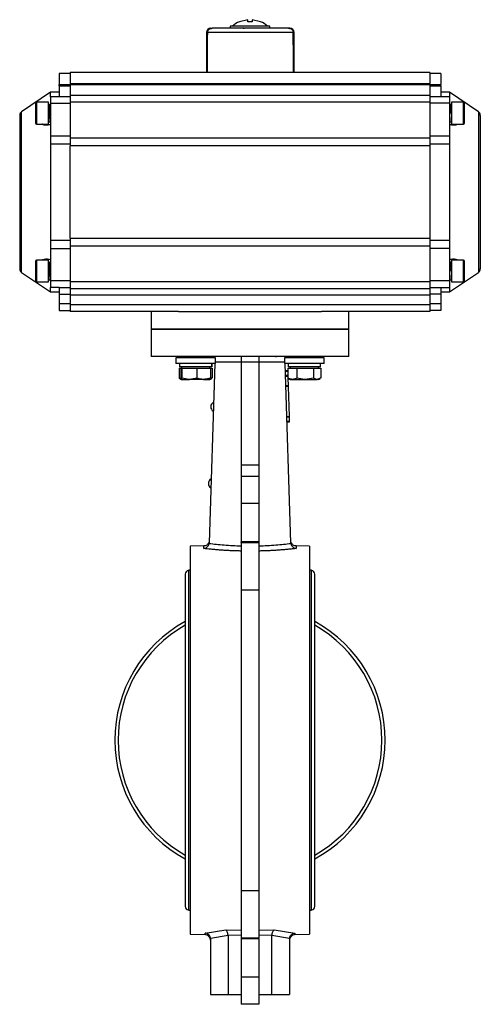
# Model space of a CAD drawing. Header units: millimetres. Extents: x 248 to 1443, y 143 to 1099.
# Tile 5 of 26: x 849 to 1059, y 366 to 815. Entities that reach past the tile are written whole.
import ezdxf

# ---------------------------------------------------------------- set-up
doc = ezdxf.new("R2010")
doc.units = ezdxf.units.MM

msp = doc.modelspace()

# ---------------------------------------------------------------- linework, layer by layer
at = {"color": 7, "linetype": 'Continuous', "lineweight": 25}
for p, q in [((949.16, 814.24), (949.05, 814.24)), ((952.88, 815.15), (949.16, 814.24)), ((952.88, 814.24), (952.88, 815.15)), ((954.88, 815.15), (954.88, 814.24)), ((958.61, 814.24), (954.88, 815.15)), ((958.71, 814.24), (958.61, 814.24)), ((934.03, 809.24), (934.03, 791.24)), ((973.62, 809.24), (934.44, 809.24)), ((944.88, 812.24), (944.88, 811.24)), ((962.88, 812.24), (944.88, 812.24)), ((950.88, 811.24), (950.88, 811.04)), ((962.88, 811.24), (962.88, 812.24)), ((972.03, 811.24), (971.48, 811.24)), ((974.03, 791.24), (974.03, 809.24)), ((871.88, 790.54), (866.88, 790.54)), ((866.88, 790.54), (866.88, 785.54)), ((1035.88, 791.04), (871.88, 791.04)), ((871.88, 791.04), (871.88, 786.04)), ((934.03, 791.24), (934.37, 791.24)), ((934.37, 791.24), (973.69, 791.24)), ((940.38, 791.24), (940.38, 791.04)), ((967.38, 791.04), (967.38, 791.24)), ((973.69, 791.24), (974.03, 791.24)), ((1035.88, 791.04), (1035.88, 786.04)), ((1040.88, 790.54), (1035.88, 790.54)), ((1040.88, 790.54), (1040.88, 785.54)), ((871.88, 786.04), (1035.88, 786.04)), ((871.88, 786.04), (871.88, 785.54)), ((1035.88, 785.54), (1035.88, 786.04)), ((862.88, 782.04), (849.77, 773.19)), ((866.88, 782.04), (862.88, 782.04)), ((862.88, 780.04), (862.88, 782.04)), ((866.88, 785.54), (871.88, 785.54)), ((866.88, 785.04), (866.88, 785.54)), ((866.88, 785.04), (866.88, 780.04)), ((866.88, 785.04), (871.88, 785.04)), ((871.88, 785.54), (1035.88, 785.54)), ((871.88, 785.54), (871.88, 780.54)), ((1035.88, 785.54), (1040.88, 785.54)), ((1035.88, 785.54), (1035.88, 780.54)), ((1035.88, 785.04), (1040.88, 785.04)), ((1040.88, 785.04), (1040.88, 785.54)), ((1040.88, 785.04), (1040.88, 780.04)), ((1044.88, 782.04), (1040.88, 782.04)), ((1058, 773.19), (1044.88, 782.04)), ((1044.88, 782.04), (1044.88, 780.04)), ((862.08, 777.54), (856.58, 777.54)), ((862.08, 772.54), (862.08, 777.54)), ((871.88, 780.04), (862.88, 780.04)), ((862.88, 780.04), (862.88, 777.04)), ((862.88, 777.04), (871.88, 777.04)), ((862.88, 777.04), (862.88, 762.22)), ((1035.88, 780.54), (871.88, 780.54)), ((871.88, 780.54), (871.88, 777.54)), ((1035.88, 777.54), (871.88, 777.54)), ((871.88, 777.54), (871.88, 761.27)), ((1035.88, 780.54), (1035.88, 777.54)), ((1044.88, 780.04), (1035.88, 780.04)), ((1035.88, 777.54), (1035.88, 761.27)), ((1044.88, 777.04), (1035.88, 777.04)), ((1044.88, 780.04), (1044.88, 777.04)), ((1044.88, 777.04), (1044.88, 762.22)), ((1051.18, 777.54), (1045.68, 777.54)), ((1045.68, 777.54), (1045.68, 767.54)), ((862.51, 776.53), (862.08, 776.53)), ((862.08, 767.54), (862.08, 772.54)), ((862.88, 775.54), (862.51, 775.54)), ((862.63, 772.56), (862.63, 772.56)), ((1045.26, 775.54), (1044.88, 775.54)), ((1045.68, 772.54), (1044.88, 772.54)), ((1045.68, 776.53), (1045.26, 776.53)), ((1045.37, 773.04), (1045.55, 773.04)), ((862.08, 768.54), (862.76, 768.54)), ((862.76, 769.54), (862.88, 769.54)), ((1044.88, 769.54), (1045.01, 769.54)), ((1045.01, 768.54), (1045.68, 768.54)), ((856.58, 767.54), (862.08, 767.54)), ((1045.68, 767.54), (1051.18, 767.54)), ((862.88, 762.22), (871.88, 762.22)), ((862.88, 762.22), (862.88, 758.42)), ((871.88, 761.27), (1035.88, 761.27)), ((871.88, 761.27), (871.88, 757.61)), ((1035.88, 762.22), (1044.88, 762.22)), ((1035.88, 761.27), (1035.88, 757.61)), ((1044.88, 762.22), (1044.88, 758.42)), ((871.88, 758.42), (862.88, 758.42)), ((862.88, 758.42), (862.88, 714.65)), ((871.88, 715.46), (871.88, 757.61)), ((1035.88, 757.61), (871.88, 757.61)), ((1044.88, 758.42), (1035.88, 758.42)), ((1035.88, 757.61), (1035.88, 715.46)), ((1044.88, 758.42), (1044.88, 714.65)), ((862.88, 714.65), (871.88, 714.65)), ((862.88, 714.65), (862.88, 710.85)), ((871.88, 715.46), (1035.88, 715.46)), ((871.88, 715.46), (871.88, 711.8)), ((1035.88, 715.46), (1035.88, 711.8)), ((1035.88, 714.65), (1044.88, 714.65)), ((1044.88, 714.65), (1044.88, 710.85)), ((862.88, 710.85), (871.88, 710.85)), ((862.88, 710.85), (862.88, 696.04)), ((1035.88, 711.8), (871.88, 711.8)), ((871.88, 711.8), (871.88, 695.54)), ((1035.88, 711.8), (1035.88, 695.54)), ((1044.88, 710.85), (1035.88, 710.85)), ((1044.88, 710.85), (1044.88, 696.04)), ((862.08, 705.54), (856.58, 705.54)), ((862.08, 700.54), (862.08, 705.54)), ((1051.18, 705.54), (1045.68, 705.54)), ((1045.68, 705.54), (1045.68, 695.54)), ((862.51, 704.53), (862.08, 704.53)), ((862.08, 695.54), (862.08, 700.54)), ((862.88, 703.54), (862.51, 703.54)), ((862.63, 700.56), (862.63, 700.56)), ((1045.26, 703.54), (1044.88, 703.54)), ((1045.68, 700.54), (1044.88, 700.54)), ((1045.68, 704.53), (1045.26, 704.53)), ((1045.37, 701.04), (1045.55, 701.04)), ((849.77, 699.88), (862.88, 691.04)), ((862.08, 696.54), (862.76, 696.54)), ((862.76, 697.54), (862.88, 697.54)), ((871.88, 696.04), (862.88, 696.04)), ((862.88, 696.04), (862.88, 693.04)), ((1044.88, 696.04), (1035.88, 696.04)), ((1044.88, 691.04), (1058, 699.88)), ((1044.88, 697.54), (1045.01, 697.54)), ((1044.88, 696.04), (1044.88, 693.04)), ((1045.01, 696.54), (1045.68, 696.54)), ((856.58, 695.54), (862.08, 695.54)), ((862.88, 691.04), (862.88, 693.04)), ((866.88, 693.04), (862.88, 693.04)), ((866.88, 693.04), (871.88, 693.04)), ((866.88, 693.04), (866.88, 690.04)), ((1035.88, 695.54), (871.88, 695.54)), ((871.88, 695.54), (871.88, 692.54)), ((871.88, 692.54), (1035.88, 692.54)), ((871.88, 692.54), (871.88, 689.54)), ((1035.88, 695.54), (1035.88, 692.54)), ((1035.88, 693.04), (1040.88, 693.04)), ((1035.88, 692.54), (1035.88, 689.54)), ((1040.88, 693.04), (1044.88, 693.04)), ((1040.88, 693.04), (1040.88, 690.04)), ((1044.88, 693.04), (1044.88, 691.04)), ((1045.68, 695.54), (1051.18, 695.54)), ((862.88, 691.04), (866.88, 691.04)), ((866.88, 690.04), (871.88, 690.04)), ((866.88, 690.04), (866.88, 685.54)), ((1035.88, 689.54), (871.88, 689.54)), ((871.88, 689.54), (871.88, 685.04)), ((1040.88, 690.04), (1035.88, 690.04)), ((1035.88, 689.54), (1035.88, 685.04)), ((1040.88, 691.04), (1044.88, 691.04)), ((1040.88, 690.04), (1040.88, 685.54)), ((871.88, 685.54), (866.88, 685.54)), ((866.88, 685.54), (866.88, 682.54)), ((1035.88, 685.04), (871.88, 685.04)), ((871.88, 685.04), (871.88, 682.04)), ((1040.88, 685.54), (1035.88, 685.54)), ((1035.88, 685.04), (1035.88, 682.04)), ((1040.88, 685.54), (1040.88, 682.54)), ((866.88, 682.54), (871.88, 682.54)), ((921.26, 682.04), (871.88, 682.04)), ((908.88, 682.04), (908.88, 674.04)), ((921.26, 682.04), (986.5, 682.04)), ((1035.88, 682.04), (986.5, 682.04)), ((998.88, 674.04), (998.88, 682.04)), ((1040.88, 682.54), (1035.88, 682.54)), ((908.88, 674.04), (908.88, 661.54)), ((908.88, 674.04), (998.88, 674.04)), ((953.88, 674.04), (908.88, 674.04)), ((998.88, 674.04), (953.88, 674.04)), ((998.88, 661.54), (998.88, 674.04)), ((998.88, 661.54), (908.88, 661.54)), ((920.14, 660.87), (920.14, 658.37)), ((938.14, 660.87), (920.14, 660.87)), ((925.14, 661.54), (925.14, 660.87)), ((933.14, 660.87), (933.14, 661.54)), ((938.14, 658.37), (938.14, 660.87)), ((949.88, 661.54), (949.88, 658.99)), ((957.88, 661.54), (957.88, 658.99)), ((965.78, 661.24), (965.78, 661.54)), ((969.63, 660.87), (969.63, 658.37)), ((978.63, 660.87), (969.63, 660.87)), ((974.63, 661.54), (974.63, 660.87)), ((987.63, 660.87), (978.63, 660.87)), ((982.63, 660.87), (982.63, 661.54)), ((987.63, 658.37), (987.63, 660.87)), ((938.14, 658.37), (920.14, 658.37)), ((921.64, 656.17), (921.64, 651.68)), ((921.64, 656.17), (922.42, 656.17)), ((921.74, 658.37), (921.74, 656.77)), ((936.52, 656.77), (921.74, 656.77)), ((922.42, 656.17), (922.42, 651.68)), ((922.42, 656.17), (922.65, 656.17)), ((922.64, 656.77), (922.64, 656.17)), ((922.65, 656.17), (922.88, 656.17)), ((922.88, 656.17), (922.88, 651.68)), ((922.88, 656.17), (926.24, 656.17)), ((926.24, 656.17), (929.6, 656.17)), ((929.6, 656.17), (929.6, 651.68)), ((929.6, 656.17), (932.73, 656.17)), ((932.73, 656.17), (935.85, 656.17)), ((937.79, 658.37), (935.26, 576.57)), ((935.64, 656.17), (935.64, 656.77)), ((935.85, 656.17), (935.85, 651.68)), ((935.85, 656.17), (936.63, 656.17)), ((936.52, 658.37), (936.52, 656.77)), ((936.54, 656.77), (936.52, 656.77)), ((936.54, 656.77), (936.54, 658.37)), ((936.63, 656.17), (936.63, 651.68)), ((957.88, 658.99), (949.88, 658.99)), ((949.88, 658.99), (949.88, 612.19)), ((957.88, 658.99), (957.88, 612.19)), ((978.63, 658.37), (969.63, 658.37)), ((972.51, 576.57), (969.98, 658.37)), ((971.14, 656.17), (971.14, 651.68)), ((971.14, 656.17), (973.21, 656.17)), ((971.23, 658.37), (971.23, 656.77)), ((986.03, 656.77), (971.23, 656.77)), ((972.13, 656.77), (972.13, 656.17)), ((973.21, 656.17), (975.29, 656.17)), ((975.29, 656.17), (975.29, 651.68)), ((975.29, 656.17), (979.03, 656.17)), ((987.63, 658.37), (978.63, 658.37)), ((979.03, 656.17), (982.78, 656.17)), ((982.78, 656.17), (982.78, 651.68)), ((982.78, 656.17), (984.45, 656.17)), ((984.45, 656.17), (986.12, 656.17)), ((985.13, 656.17), (985.13, 656.77)), ((986.03, 656.77), (986.03, 658.37)), ((986.12, 656.17), (986.12, 651.68)), ((922.53, 651.37), (921.64, 651.68)), ((921.64, 651.68), (921.87, 651.6)), ((921.85, 651.55), (922.64, 651.1)), ((922.88, 651.68), (922.65, 651.1)), ((929.6, 651.68), (926.24, 651.1)), ((935.64, 651.1), (936.43, 651.55)), ((936.4, 651.6), (935.99, 651.46)), ((971.09, 654.98), (970.09, 654.95)), ((971.1, 654.69), (970.1, 654.66)), ((971.14, 652.65), (970.16, 652.62)), ((971.09, 654.98), (971.1, 654.69)), ((971.1, 654.69), (971.14, 653.23)), ((971.14, 651.68), (971.37, 651.6)), ((971.19, 651.66), (971.3, 648.13)), ((971.34, 651.55), (972.13, 651.1)), ((982.78, 651.68), (979.03, 651.1)), ((985.9, 651.6), (984.45, 651.1)), ((985.13, 651.1), (985.92, 651.55)), ((922.65, 651.1), (926.24, 651.1)), ((932.73, 651.1), (926.24, 651.1)), ((932.73, 651.1), (935.62, 651.1)), ((971.3, 648.13), (970.3, 648.1)), ((971.31, 647.84), (970.31, 647.81)), ((971.3, 648.13), (971.31, 647.84)), ((971.31, 647.84), (971.73, 634.13)), ((972.13, 651.1), (973.21, 651.1)), ((973.21, 651.1), (979.03, 651.1)), ((979.03, 651.1), (984.45, 651.1)), ((985.13, 651.1), (984.45, 651.1)), ((971.73, 634.13), (970.73, 634.1)), ((971.74, 633.85), (970.74, 633.82)), ((971.73, 634.13), (971.74, 633.85)), ((971.74, 633.85), (971.8, 631.95)), ((971.8, 631.95), (970.8, 631.92)), ((971.81, 631.66), (970.81, 631.63)), ((971.8, 631.95), (971.81, 631.66)), ((949.88, 612.19), (957.88, 612.19)), ((949.88, 612.19), (949.88, 606.97)), ((957.88, 612.19), (957.88, 606.97)), ((949.88, 606.97), (957.88, 606.97)), ((949.88, 606.97), (949.88, 594.59)), ((957.88, 606.97), (957.88, 594.59)), ((949.88, 594.59), (957.88, 594.59)), ((949.88, 594.59), (949.88, 577.09)), ((957.88, 594.59), (957.88, 577.09)), ((932.82, 575.15), (926.68, 575.04)), ((926.68, 575.04), (926.68, 486.54)), ((935.26, 576.57), (935.23, 576.29)), ((957.88, 577.09), (949.88, 577.09)), ((949.88, 576.77), (949.88, 577.09)), ((949.88, 576.77), (957.88, 576.77)), ((949.88, 576.77), (949.88, 555.02)), ((957.88, 577.09), (957.88, 576.77)), ((957.88, 576.77), (957.88, 555.02)), ((972.54, 576.29), (972.51, 576.57)), ((981.08, 575.04), (974.95, 575.15)), ((981.08, 575.04), (981.08, 398.04)), ((924.38, 562.34), (924.38, 410.74)), ((926.68, 564.04), (925.88, 564.04)), ((925.88, 564.04), (925.88, 409.04)), ((981.88, 564.04), (981.08, 564.04)), ((981.88, 409.04), (981.88, 564.04)), ((983.38, 410.74), (983.38, 562.34)), ((957.88, 555.02), (949.88, 555.02)), ((949.88, 555.02), (949.88, 418.05)), ((957.88, 555.02), (957.88, 418.05)), ((926.68, 486.54), (926.68, 398.04)), ((949.88, 418.05), (957.88, 418.05)), ((949.88, 418.05), (949.88, 396.3)), ((957.88, 418.05), (957.88, 396.3)), ((925.88, 409.04), (926.68, 409.04)), ((981.08, 409.04), (981.88, 409.04)), ((933.43, 398.57), (942.89, 400.01)), ((942.89, 400.01), (949.88, 399.88)), ((957.88, 399.88), (964.87, 400.01)), ((964.87, 400.01), (974.34, 398.57)), ((926.68, 398.04), (933.43, 397.91)), ((943.88, 397.42), (935.88, 396.16)), ((935.88, 396.16), (935.88, 395.96)), ((935.88, 395.96), (935.88, 370.54)), ((935.88, 395.96), (935.88, 395.41)), ((943.88, 397.56), (943.88, 397.42)), ((949.88, 397.45), (943.88, 397.56)), ((943.88, 397.42), (943.88, 370.54)), ((957.88, 396.3), (949.88, 396.3)), ((949.88, 396.3), (949.88, 395.98)), ((957.88, 395.98), (949.88, 395.98)), ((949.88, 395.98), (949.88, 378.48)), ((963.89, 397.56), (957.88, 397.45)), ((957.88, 395.98), (957.88, 396.3)), ((957.88, 395.98), (957.88, 378.48)), ((963.88, 397.42), (963.89, 397.56)), ((971.89, 396.16), (963.88, 397.42)), ((963.88, 370.54), (963.88, 397.42)), ((971.88, 395.96), (971.89, 396.16)), ((971.88, 395.96), (971.88, 370.54)), ((974.34, 397.91), (981.08, 398.04)), ((957.88, 378.48), (949.88, 378.48)), ((949.88, 378.48), (949.88, 366.1)), ((957.88, 378.48), (957.88, 366.1)), ((935.88, 370.54), (943.88, 370.54)), ((943.88, 370.54), (949.88, 370.54)), ((957.88, 370.54), (963.88, 370.54)), ((963.88, 370.54), (971.88, 370.54)), ((957.88, 366.1), (949.88, 366.1))]:
    msp.add_line(p, q, dxfattribs=at)
at = {"color": 8, "linetype": 'Continuous', "lineweight": 25}
for p, q in [((934.44, 809.24), (934.03, 809.24)), ((974.03, 809.24), (973.62, 809.24)), ((856.58, 777.54), (856.58, 772.54)), ((1051.18, 767.54), (1051.18, 777.54)), ((849.77, 773.19), (849.77, 773.19)), ((849.77, 699.88), (849.77, 773.19)), ((856.58, 772.54), (856.58, 767.54)), ((1058, 773.19), (1058, 699.88)), ((856.58, 705.54), (856.58, 700.54)), ((1051.18, 695.54), (1051.18, 705.54)), ((856.58, 700.54), (856.58, 695.54)), ((971.14, 652.94), (970.15, 652.91)), ((971.14, 652.36), (970.17, 652.33)), ((933.43, 397.91), (933.43, 398.57)), ((974.34, 398.57), (974.34, 397.91))]:
    msp.add_line(p, q, dxfattribs=at)
at = {"color": 7, "linetype": 'Continuous', "lineweight": 25}
for centre, radius, start, end in [((953.88, 803.07), 12.17, 113.4084, 131.1206), ((953.88, 803.07), 12.17, 48.9008, 66.6037), ((936.03, 809.24), 2, 90, 180), ((972.03, 809.24), 2, 0, 90), ((856.58, 777.04), 0.5, 90, 180), ((1051.18, 777.04), 0.5, 0, 90), ((850.88, 771.53), 2, 124, 180), ((1056.88, 771.53), 2, 0, 56), ((856.58, 768.04), 0.5, 180, 270), ((1051.18, 768.04), 0.5, 270, 0), ((856.58, 705.04), 0.5, 90, 180), ((1051.18, 705.04), 0.5, 0, 90), ((850.88, 701.54), 2, 180, 236), ((1056.88, 701.54), 2, 304, 0), ((856.58, 696.04), 0.5, 180, 270), ((1051.18, 696.04), 0.5, 270, 0), ((938.37, 638.57), 2.4, 118.7389, 177.6338), ((938.38, 638.62), 2.4, 178.8233, 237.5477), ((937.29, 603.59), 2.4, 118.739, 177.6338), ((937.29, 603.64), 2.4, 178.8233, 237.5476), ((925.88, 562.34), 1.5, 90, 180), ((981.88, 562.34), 1.5, 0, 90), ((953.88, 486.54), 61.65, 118.588, 241.412), ((953.88, 486.54), 60.15, 119.3695, 240.6305), ((953.88, 486.54), 61.65, 298.588, 61.412), ((953.88, 486.54), 60.15, 299.3695, 60.6305), ((925.88, 410.74), 1.5, 180, 270), ((981.88, 410.74), 1.5, 270, 0), ((933.38, 395.41), 2.5, 0, 88.9602), ((974.38, 395.41), 2.5, 90.9978, 180)]:
    msp.add_arc(centre, radius, start, end, dxfattribs=at)
for major_axis, start_param, end_param in [((-3.47, 1145.8), 1.194395, 1.211232), ((-3.47, 1145.8), 1.194395, 1.211232), ((3.47, 1145.8), 5.071954, 5.08879), ((3.47, 1145.8), 5.071954, 5.08879)]:
    msp.add_ellipse((954.03, 388.12), major_axis=major_axis, ratio=0.01719, start_param=start_param, end_param=end_param, dxfattribs=at)
for points, knots in [([(954.88, 814.24), (954.34, 814.24), (953.67, 814.24), (953.01, 814.24), (952.88, 814.24)], [0, 0, 0, 0, 0.8082374, 1, 1, 1, 1]), ([(936.58, 811.24), (936.32, 811.21), (935.8, 811.16), (935.12, 810.76), (934.65, 810.19), (934.45, 809.64), (934.44, 809.32), (934.44, 809.24)], [0, 0, 0, 0, 0.240338, 0.481112, 0.708918, 0.918529, 1, 1, 1, 1]), ([(934.44, 809.24), (934.46, 809.45), (934.5, 809.88), (934.83, 810.45), (935.32, 810.9), (935.93, 811.18), (936.37, 811.22), (936.58, 811.24)], [0, 0, 0, 0, 0.1952048, 0.390185, 0.5912584, 0.8062939, 1, 1, 1, 1]), ([(971.48, 811.24), (971.2, 811.24), (970.64, 811.24), (969.24, 811.24), (967.4, 811.24), (965.14, 811.24), (962.56, 811.24), (959.77, 811.24), (956.9, 811.24), (954.03, 811.24), (951.16, 811.24), (948.29, 811.24), (945.5, 811.24), (942.92, 811.24), (940.66, 811.24), (938.82, 811.24), (937.41, 811.24), (936.85, 811.24), (936.58, 811.24)], [0, 0, 0, 0, 0.059498, 0.121496, 0.185282, 0.25, 0.314718, 0.378504, 0.440502, 0.5, 0.559498, 0.621496, 0.685282, 0.75, 0.814718, 0.878504, 0.940502, 1, 1, 1, 1]), ([(971.48, 811.24), (971.74, 811.21), (972.26, 811.16), (972.94, 810.76), (973.41, 810.19), (973.6, 809.64), (973.62, 809.32), (973.62, 809.24)], [0, 0, 0, 0, 0.240338, 0.481112, 0.708918, 0.918529, 1, 1, 1, 1]), ([(971.48, 811.24), (971.74, 811.21), (972.26, 811.16), (972.94, 810.76), (973.41, 810.19), (973.6, 809.64), (973.62, 809.32), (973.62, 809.24)], [0, 0, 0, 0, 0.2403381, 0.4811121, 0.7089178, 0.9185291, 1, 1, 1, 1]), ([(856.08, 777.04), (856.08, 776.97), (856.08, 776.88), (856.08, 776.32), (856.08, 775.74), (856.08, 775.02), (856.08, 773.97), (856.08, 773.1), (856.08, 772.54)], [0, 0, 0, 0, 0.2394568, 0.3683607, 0.5, 0.6316393, 0.7605432, 1, 1, 1, 1]), ([(1051.68, 772.54), (1051.68, 773.1), (1051.68, 773.97), (1051.68, 775.02), (1051.68, 775.74), (1051.68, 776.32), (1051.68, 776.88), (1051.68, 776.97), (1051.68, 777.04)], [0, 0, 0, 0, 0.239457, 0.368361, 0.5, 0.631639, 0.760543, 1, 1, 1, 1]), ([(856.08, 772.54), (856.08, 771.97), (856.08, 771.1), (856.08, 770.05), (856.08, 769.33), (856.08, 768.75), (856.08, 768.19), (856.08, 768.1), (856.08, 768.04)], [0, 0, 0, 0, 0.239457, 0.368361, 0.5, 0.631639, 0.760543, 1, 1, 1, 1]), ([(862.82, 769.54), (862.81, 769.29), (862.79, 768.73), (862.76, 768.44), (862.73, 768.69), (862.7, 769.5), (862.67, 770.76), (862.64, 772.28), (862.61, 773.83), (862.58, 775.21), (862.55, 776.14), (862.52, 776.58), (862.51, 776.5), (862.51, 776.48)], [0, 0, 0, 0, 0.075104, 0.175019, 0.275067, 0.375017, 0.475036, 0.575016, 0.674996, 0.775015, 0.874965, 0.975013, 1, 1, 1, 1]), ([(1044.88, 772.54), (1044.89, 772.02), (1044.91, 771), (1044.95, 769.67), (1044.98, 768.83), (1045, 768.45), (1045.01, 768.55), (1045.01, 768.56)], [0, 0, 0, 0, 0.245685, 0.490684, 0.736296, 0.981517, 1, 1, 1, 1]), ([(1045.2, 775.54), (1045.21, 775.73), (1045.23, 776.28), (1045.24, 776.43), (1045.25, 776.52)], [0, 0, 0, 0, 0.365282, 1, 1, 1, 1]), ([(1045.26, 776.48), (1045.27, 776.47), (1045.28, 776.44), (1045.31, 775.72), (1045.34, 774.54), (1045.36, 773.54), (1045.37, 773.04)], [0, 0, 0, 0, 0.199845, 0.46676, 0.733006, 1, 1, 1, 1]), ([(1051.68, 768.04), (1051.68, 768.1), (1051.68, 768.19), (1051.68, 768.75), (1051.68, 769.33), (1051.68, 770.05), (1051.68, 771.1), (1051.68, 771.97), (1051.68, 772.54)], [0, 0, 0, 0, 0.239457, 0.368361, 0.5, 0.631639, 0.760543, 1, 1, 1, 1]), ([(848.88, 771.53), (848.88, 771.48), (848.88, 771.38), (848.88, 770.54), (848.88, 769.26), (848.88, 767.66), (848.88, 765.86), (848.88, 763.75), (848.88, 761.32), (848.88, 758.64), (848.88, 755.74), (848.88, 752.66), (848.88, 749.14), (848.88, 745.18), (848.88, 740.85), (848.88, 736.54), (848.88, 732.22), (848.88, 727.89), (848.88, 723.93), (848.88, 720.41), (848.88, 717.33), (848.88, 714.43), (848.88, 711.75), (848.88, 709.32), (848.88, 707.21), (848.88, 705.41), (848.88, 703.81), (848.88, 702.53), (848.88, 701.69), (848.88, 701.59), (848.88, 701.54)], [0, 0, 0, 0, 0.038816, 0.078831, 0.119976, 0.152137, 0.184303, 0.217149, 0.25, 0.282846, 0.315697, 0.347858, 0.380024, 0.421164, 0.461183, 0.5, 0.538813, 0.578831, 0.619976, 0.652137, 0.684303, 0.717149, 0.75, 0.782846, 0.815697, 0.847858, 0.880024, 0.921164, 0.961182, 1, 1, 1, 1]), ([(1058.88, 771.53), (1058.88, 771.48), (1058.88, 771.38), (1058.88, 770.54), (1058.88, 769.26), (1058.88, 767.66), (1058.88, 765.86), (1058.88, 763.75), (1058.88, 761.32), (1058.88, 758.64), (1058.88, 755.74), (1058.88, 752.66), (1058.88, 749.14), (1058.88, 745.18), (1058.88, 740.85), (1058.88, 736.54), (1058.88, 732.22), (1058.88, 727.89), (1058.88, 723.93), (1058.88, 720.41), (1058.88, 717.33), (1058.88, 714.43), (1058.88, 711.75), (1058.88, 709.32), (1058.88, 707.21), (1058.88, 705.41), (1058.88, 703.81), (1058.88, 702.53), (1058.88, 701.69), (1058.88, 701.59), (1058.88, 701.54)], [0, 0, 0, 0, 0.038816, 0.078831, 0.119976, 0.152137, 0.184303, 0.217149, 0.25, 0.282846, 0.315697, 0.347858, 0.380024, 0.421164, 0.461183, 0.5, 0.538813, 0.578831, 0.619976, 0.652137, 0.684303, 0.717149, 0.75, 0.782846, 0.815697, 0.847858, 0.880024, 0.921164, 0.961182, 1, 1, 1, 1]), ([(862.88, 767.26), (862.37, 767.17), (861.35, 766.98), (860.15, 767.07), (859.38, 767.25), (859.19, 767.49), (859.15, 767.54)], [0, 0, 0, 0, 0.353962, 0.706317, 0.94324, 1, 1, 1, 1]), ([(1048.6, 767.54), (1048.5, 767.45), (1048.1, 767.09), (1046.8, 766.96), (1045.57, 767.15), (1044.88, 767.26)], [0, 0, 0, 0, 0.126967, 0.512724, 1, 1, 1, 1]), ([(856.08, 705.04), (856.08, 704.97), (856.08, 704.88), (856.08, 704.32), (856.08, 703.74), (856.08, 703.02), (856.08, 701.97), (856.08, 701.1), (856.08, 700.54)], [0, 0, 0, 0, 0.2394568, 0.3683607, 0.5, 0.6316393, 0.7605432, 1, 1, 1, 1]), ([(859.17, 705.54), (859.27, 705.62), (859.67, 705.98), (860.97, 706.11), (862.2, 705.92), (862.88, 705.81)], [0, 0, 0, 0, 0.126967, 0.512724, 1, 1, 1, 1]), ([(1044.88, 705.81), (1045.4, 705.9), (1046.42, 706.09), (1047.62, 706), (1048.39, 705.82), (1048.58, 705.58), (1048.62, 705.54)], [0, 0, 0, 0, 0.353962, 0.706317, 0.94324, 1, 1, 1, 1]), ([(1051.68, 700.54), (1051.68, 701.1), (1051.68, 701.97), (1051.68, 703.02), (1051.68, 703.74), (1051.68, 704.32), (1051.68, 704.88), (1051.68, 704.97), (1051.68, 705.04)], [0, 0, 0, 0, 0.239457, 0.368361, 0.5, 0.631639, 0.760543, 1, 1, 1, 1]), ([(856.08, 700.54), (856.08, 699.97), (856.08, 699.1), (856.08, 698.05), (856.08, 697.33), (856.08, 696.75), (856.08, 696.19), (856.08, 696.1), (856.08, 696.04)], [0, 0, 0, 0, 0.239457, 0.368361, 0.5, 0.631639, 0.760543, 1, 1, 1, 1]), ([(862.82, 697.54), (862.81, 697.29), (862.79, 696.73), (862.76, 696.44), (862.73, 696.69), (862.7, 697.5), (862.67, 698.76), (862.64, 700.28), (862.61, 701.83), (862.58, 703.21), (862.55, 704.14), (862.52, 704.58), (862.51, 704.5), (862.51, 704.48)], [0, 0, 0, 0, 0.0751038, 0.1750187, 0.2750672, 0.3750173, 0.4750358, 0.575016, 0.6749963, 0.7750148, 0.8749648, 0.9750134, 1, 1, 1, 1]), ([(1044.88, 700.54), (1044.89, 700.02), (1044.91, 699), (1044.95, 697.67), (1044.98, 696.83), (1045, 696.45), (1045.01, 696.55), (1045.01, 696.56)], [0, 0, 0, 0, 0.245685, 0.490684, 0.736296, 0.981517, 1, 1, 1, 1]), ([(1045.2, 703.54), (1045.21, 703.73), (1045.23, 704.27), (1045.25, 704.61), (1045.28, 704.46), (1045.31, 703.73), (1045.34, 702.54), (1045.36, 701.54), (1045.37, 701.04)], [0, 0, 0, 0, 0.103271, 0.282716, 0.461921, 0.641413, 0.820455, 1, 1, 1, 1]), ([(1051.68, 696.04), (1051.68, 696.1), (1051.68, 696.19), (1051.68, 696.75), (1051.68, 697.33), (1051.68, 698.05), (1051.68, 699.1), (1051.68, 699.97), (1051.68, 700.54)], [0, 0, 0, 0, 0.2394568, 0.3683607, 0.5, 0.6316393, 0.7605432, 1, 1, 1, 1]), ([(936.98, 660.87), (936.74, 661.06), (936.23, 661.45), (935.62, 661.51), (935.31, 661.54)], [0, 0, 0, 0, 0.48341, 1, 1, 1, 1]), ([(972.46, 661.54), (972.14, 661.51), (971.53, 661.45), (971.03, 661.06), (970.79, 660.87)], [0, 0, 0, 0, 0.518845, 1, 1, 1, 1]), ([(922.65, 651.1), (922.64, 651.1), (922.56, 651.11), (922.49, 651.4), (922.42, 651.68)], [0, 0, 0, 0, 0.070215, 1, 1, 1, 1]), ([(926.24, 651.1), (926.16, 651.1), (925.02, 651.11), (923.91, 651.4), (922.88, 651.68)], [0, 0, 0, 0, 0.0702148, 1, 1, 1, 1]), ([(932.73, 651.1), (932.47, 651.11), (931.41, 651.13), (930.38, 651.44), (929.6, 651.68)], [0, 0, 0, 0, 0.241851, 1, 1, 1, 1]), ([(935.85, 651.68), (935.63, 651.6), (934.61, 651.26), (933.55, 651.17), (932.73, 651.1)], [0, 0, 0, 0, 0.223713, 1, 1, 1, 1]), ([(935.62, 651.1), (935.63, 651.1), (935.71, 651.11), (935.78, 651.4), (935.85, 651.68)], [0, 0, 0, 0, 0.070215, 1, 1, 1, 1]), ([(973.21, 651.1), (972.67, 651.17), (971.97, 651.26), (971.29, 651.6), (971.14, 651.68)], [0, 0, 0, 0, 0.776287, 1, 1, 1, 1]), ([(975.29, 651.68), (974.77, 651.44), (974.09, 651.13), (973.38, 651.11), (973.21, 651.1)], [0, 0, 0, 0, 0.758149, 1, 1, 1, 1]), ([(979.03, 651.1), (978.94, 651.1), (977.68, 651.11), (976.44, 651.4), (975.29, 651.68)], [0, 0, 0, 0, 0.070215, 1, 1, 1, 1]), ([(984.45, 651.1), (984.41, 651.1), (983.85, 651.11), (983.29, 651.4), (982.78, 651.68)], [0, 0, 0, 0, 0.070215, 1, 1, 1, 1]), ([(932.8, 573.99), (933.08, 574.05), (933.64, 574.15), (934.4, 574.65), (934.88, 575.26), (935.14, 575.83), (935.2, 576.14), (935.23, 576.29)], [0, 0, 0, 0, 0.248921, 0.498909, 0.748214, 0.876856, 1, 1, 1, 1]), ([(935.1, 576.69), (934.98, 576.47), (934.75, 576.02), (934.18, 575.53), (933.51, 575.21), (933.04, 575.17), (932.81, 575.15)], [0, 0, 0, 0, 0.2552044, 0.5142617, 0.7657248, 1, 1, 1, 1]), ([(935.23, 576.29), (936.32, 576.16), (938.5, 575.9), (942.12, 575.57), (945.92, 575.31), (948.56, 575.24), (949.88, 575.21)], [0, 0, 0, 0, 0.250382, 0.500483, 0.750334, 1, 1, 1, 1]), ([(957.88, 575.21), (959.21, 575.24), (961.85, 575.31), (965.65, 575.57), (969.27, 575.9), (971.45, 576.16), (972.54, 576.29)], [0, 0, 0, 0, 0.249663, 0.499507, 0.749602, 1, 1, 1, 1]), ([(972.54, 576.29), (972.57, 576.14), (972.63, 575.83), (972.88, 575.26), (973.37, 574.65), (974.13, 574.15), (974.69, 574.05), (974.97, 573.99)], [0, 0, 0, 0, 0.123154, 0.251786, 0.50109, 0.751079, 1, 1, 1, 1]), ([(974.96, 575.15), (974.73, 575.17), (974.25, 575.21), (973.59, 575.53), (973.02, 576.02), (972.78, 576.47), (972.67, 576.69)], [0, 0, 0, 0, 0.234275, 0.485738, 0.744796, 1, 1, 1, 1]), ([(949.88, 572.83), (949.22, 572.84), (947.99, 572.86), (946.14, 572.92), (944.36, 573), (942.56, 573.1), (940.82, 573.22), (939.11, 573.36), (937.44, 573.51), (935.86, 573.66), (934.3, 573.83), (933.32, 573.93), (932.8, 573.99)], [0, 0, 0, 0, 0.106615, 0.198776, 0.300243, 0.400348, 0.500003, 0.599271, 0.699504, 0.801524, 0.893428, 1, 1, 1, 1]), ([(974.97, 573.99), (974.35, 573.92), (973.12, 573.79), (971.14, 573.58), (969.08, 573.39), (967.1, 573.23), (965.21, 573.1), (963.41, 573), (961.63, 572.92), (959.78, 572.86), (958.55, 572.84), (957.88, 572.83)], [0, 0, 0, 0, 0.124958, 0.249916, 0.375723, 0.499985, 0.599159, 0.699428, 0.801634, 0.893373, 1, 1, 1, 1]), ([(943.88, 397.56), (943.84, 397.85), (943.78, 398.44), (943.53, 399.18), (943.23, 399.75), (943.01, 399.92), (942.89, 400.01)], [0, 0, 0, 0, 0.250745, 0.500591, 0.750709, 1, 1, 1, 1]), ([(963.89, 397.56), (963.92, 397.85), (963.99, 398.44), (964.23, 399.18), (964.53, 399.75), (964.76, 399.92), (964.87, 400.01)], [0, 0, 0, 0, 0.2507454, 0.5005914, 0.7507087, 1, 1, 1, 1]), ([(935.88, 396.16), (935.85, 396.32), (935.81, 396.64), (935.58, 397.24), (935.1, 397.89), (934.31, 398.42), (933.72, 398.52), (933.43, 398.57)], [0, 0, 0, 0, 0.124643, 0.252035, 0.501532, 0.751348, 1, 1, 1, 1]), ([(971.89, 396.16), (971.91, 396.32), (971.96, 396.64), (972.19, 397.24), (972.67, 397.89), (973.46, 398.42), (974.05, 398.52), (974.34, 398.57)], [0, 0, 0, 0, 0.124637, 0.2520355, 0.5015326, 0.7513484, 1, 1, 1, 1])]:
    msp.add_open_spline(points, degree=3, knots=knots, dxfattribs=at)
at = {"color": 8, "linetype": 'Continuous', "lineweight": 25}
for points, knots in [([(949.88, 658.98), (948.84, 658.98), (946.63, 658.98), (944.23, 658.98), (942.63, 658.98), (941.87, 658.98), (941.15, 658.98), (940.1, 658.98), (939.09, 658.97), (938.33, 658.97), (938.14, 658.97)], [0, 0, 0, 0, 0.2506682, 0.5289514, 0.5963992, 0.6616308, 0.7246458, 0.7854446, 0.9433913, 1, 1, 1, 1]), ([(969.63, 658.97), (969.39, 658.97), (968.56, 658.97), (967.21, 658.98), (965.57, 658.98), (963.48, 658.98), (960.92, 658.98), (958.83, 658.98), (957.88, 658.98)], [0, 0, 0, 0, 0.068424, 0.238044, 0.366185, 0.499394, 0.773671, 1, 1, 1, 1]), ([(932.8, 573.99), (932.81, 574.42), (932.82, 575.27), (932.82, 575.1), (932.82, 575.02)], [0, 0, 0, 0, 0.499995, 1, 1, 1, 1]), ([(974.95, 575.02), (974.95, 575.05), (974.95, 575.13), (974.96, 574.45), (974.97, 573.99)], [0, 0, 0, 0, 0.333319, 1, 1, 1, 1])]:
    msp.add_open_spline(points, degree=3, knots=knots, dxfattribs=at)

doc.saveas('drawing.dxf')
